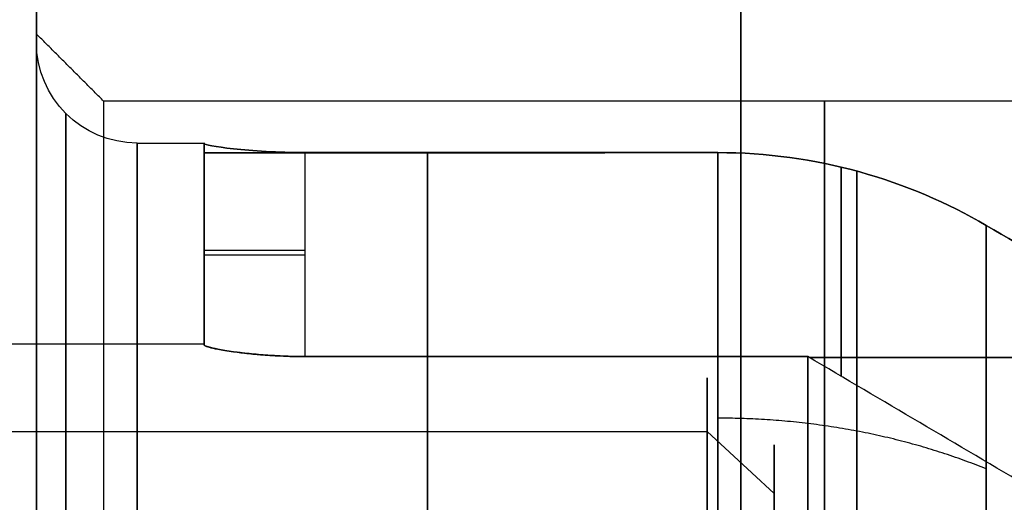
# Model space of a CAD drawing. Header units: millimetres. Extents: x -66 to 114, y 79 to 395.
# Tile 132 of 211: x 86.8 to 89.74, y 146.7 to 148.14. Entities that reach past the tile are written whole.
import ezdxf

# ---------------------------------------------------------------- set-up
doc = ezdxf.new("R2010")
doc.units = ezdxf.units.MM
doc.layers.add('Layer 01', color=7, linetype='Continuous', true_color=0x000000)

msp = doc.modelspace()

# ---------------------------------------------------------------- linework, layer by layer
at = {"layer": 'Layer 01'}
for p, q in [((86.85, 148.0733, -25.15), (86.85, 148.0983, -25.15)), ((86.85, 148.0733, -18.55), (86.85, 148.0983, -18.55)), ((86.85, 148.0733, -11.95), (86.85, 148.0983, -11.95)), ((87.35, 147.7733, -25.15), (87.35, 147.1733, -25.15)), ((87.35, 147.7733, -18.55), (87.35, 147.1733, -18.55)), ((87.35, 147.7733, -11.95), (87.35, 147.1733, -11.95)), ((87.3902, 147.7442, -18.3), (87.35, 147.7442, -18.3)), ((87.3902, 147.7442, -18.8), (87.35, 147.7442, -18.8)), ((87.5, 147.7442, -18.1902), (87.5, 147.7442, -18.15)), ((87.5, 147.7442, -18.95), (87.5, 147.7442, -18.9098)), ((89.25, 147.7013, -25.55), (89.25, 147.0777, -25.55)), ((89.25, 147.0777, -24.75), (89.25, 147.7013, -24.75)), ((89.25, 147.7013, -18.95), (89.25, 147.0777, -18.95)), ((89.25, 147.0777, -18.15), (89.25, 147.7013, -18.15)), ((89.25, 147.7013, -12.35), (89.25, 147.0777, -12.35)), ((89.25, 147.0777, -11.55), (89.25, 147.7013, -11.55)), ((87.35, 147.4722, -25.25), (87.35, 147.4722, -25.05)), ((87.35, 147.4722, -18.65), (87.35, 147.4722, -18.45)), ((87.35, 147.4722, -12.05), (87.35, 147.4722, -11.85)), ((89.1552, 147.1336, -25.55), (90.85, 147.1336, -25.55)), ((90.85, 147.1336, -24.75), (89.1552, 147.1336, -24.75)), ((89.1552, 147.1336, -18.95), (90.85, 147.1336, -18.95)), ((90.85, 147.1336, -18.15), (89.1552, 147.1336, -18.15)), ((89.1552, 147.1336, -12.35), (90.85, 147.1336, -12.35)), ((90.85, 147.1336, -11.55), (89.1552, 147.1336, -11.55)), ((78.4469, 146.9132, -24.3456), (88.85, 146.9132, -24.3456)), ((78.4469, 146.9132, -17.7456), (88.85, 146.9132, -17.7456)), ((78.4469, 146.9132, -11.1456), (88.85, 146.9132, -11.1456)), ((89.05, 146.7284, -24.4222), (88.85, 146.9132, -24.3456)), ((89.05, 146.7284, -17.8222), (88.85, 146.9132, -17.7456)), ((89.05, 146.7284, -11.2222), (88.85, 146.9132, -11.1456)), ((89.05, 146.4733, -25.15), (89.05, 146.8733, -25.15)), ((89.05, 146.4733, -18.55), (89.05, 146.8733, -18.55)), ((89.05, 146.4733, -11.95), (89.05, 146.8733, -11.95))]:
    msp.add_line(p, q, dxfattribs=at)
at = {"layer": 'Layer 01', "extrusion": (-1, -1.01795e-16, -9.64395e-32)}
msp.add_arc((-144.9733, -18.55, -88.95), 15, 90, 270, dxfattribs=at)
at = {"layer": 'Layer 01', "extrusion": (-1, -1.01795e-16, -1.00808e-31)}
msp.add_arc((-144.9733, -18.55, -88.95), 14.35, 90, 270, dxfattribs=at)
at = {"layer": 'Layer 01', "extrusion": (1, 7.29075e-16, -1.82565e-16)}
msp.add_arc((144.9733, -18.55, 86.85), 12.8, 46.528, 175.5192, dxfattribs=at)
at = {"layer": 'Layer 01', "extrusion": (1, -4.83086e-16, 4.5747e-16)}
msp.add_arc((144.9733, -18.55, 86.85), 12.8, 184.4808, 313.472, dxfattribs=at)
at = {"layer": 'Layer 01', "extrusion": (-1, -6.93895e-16, 1.74567e-18)}
msp.add_arc((-144.9733, -18.55, -86.85), 12.3, 228.18969, 355.33666, dxfattribs=at)
at = {"layer": 'Layer 01', "extrusion": (-1, 4.49033e-16, 6.15087e-16)}
msp.add_arc((-144.9733, -18.55, -86.85), 12.3, 4.66334, 131.81031, dxfattribs=at)
at = {"layer": 'Layer 01', "extrusion": (1, 2.27374e-15, -3.85395e-17)}
for centre, start in [((144.9733, -25.15, 86.85), 0), ((144.9733, -18.55, 86.85), 360), ((144.9733, -11.95, 86.85), 360)]:
    msp.add_arc(centre, 3.125, start, 180, dxfattribs=at)
at = {"layer": 'Layer 01', "extrusion": (1, -2.27374e-15, -3.85395e-17)}
for centre, end in [((144.9733, -11.95, 86.85), 360), ((144.9733, -18.55, 86.85), 0), ((144.9733, -25.15, 86.85), 0)]:
    msp.add_arc(centre, 3.125, 180, end, dxfattribs=at)
at = {"layer": 'Layer 01', "extrusion": (0, 0, -1)}
msp.add_arc((-87.15, 148.0733, 11.95), 0.3, 270, 360, dxfattribs=at)
at = {"layer": 'Layer 01', "extrusion": (2.84495e-16, 2.84495e-16, -1)}
for centre in [(-87.15, 148.0733, 18.55), (-87.15, 148.0733, 25.15)]:
    msp.add_arc(centre, 0.3, 270, 0, dxfattribs=at)
at = {"layer": 'Layer 01', "extrusion": (1, -4.68102e-32, -3.85395e-17)}
for centre in [(144.9733, -25.15, 87.05), (144.9733, -18.55, 87.05)]:
    msp.add_arc(centre, 2.925, 360, 180, dxfattribs=at)
at = {"layer": 'Layer 01', "extrusion": (1, -1.17025e-32, -3.85395e-17)}
msp.add_arc((144.9733, -11.95, 87.05), 2.925, 360, 180, dxfattribs=at)
at = {"layer": 'Layer 01', "extrusion": (-1, 1.17025e-32, 3.85395e-17)}
msp.add_arc((-144.9733, -11.95, -87.05), 2.925, 180, 0, dxfattribs=at)
at = {"layer": 'Layer 01', "extrusion": (-1, 4.68102e-32, 3.85395e-17)}
for centre in [(-144.9733, -18.55, -87.05), (-144.9733, -25.15, -87.05)]:
    msp.add_arc(centre, 2.925, 180, 0, dxfattribs=at)
at = {"layer": 'Layer 01', "extrusion": (-1, 0, 0)}
for centre, radius, start, end in [((-144.9733, -25.15, -89.2), 2.925, 0, 180), ((-144.9733, -18.55, -89.2), 2.925, 0, 180), ((-144.9733, -11.95, -89.2), 2.925, 0, 180), ((-144.9733, -11.95, -89.2), 2.925, 180, 0), ((-144.9733, -18.55, -89.2), 2.925, 180, 0), ((-144.9733, -25.15, -89.2), 2.925, 180, 0), ((-144.9733, -25.15, -88.016), 2.8, 188.2132, 261.7868), ((-144.9733, -18.55, -88.016), 2.8, 188.2141, 261.7868), ((-144.9733, -11.95, -88.016), 2.8, 188.2132, 261.7868), ((-144.9733, -11.95, -88.016), 2.8, 98.2132, 171.7868), ((-144.9733, -18.55, -88.016), 2.8, 98.2132, 171.7859), ((-144.9733, -25.15, -88.016), 2.8, 98.2132, 171.7868)]:
    msp.add_arc(centre, radius, start, end, dxfattribs=at)
at = {"layer": 'Layer 01', "extrusion": (1, 8.89458e-32, -1.40202e-16)}
for centre, start, end in [((144.9733, -25.15, 87.15), 180, 0), ((144.9733, -18.55, 87.15), 180, 360), ((144.9733, -25.15, 87.15), 0, 180)]:
    msp.add_arc(centre, 2.8, start, end, dxfattribs=at)
at = {"layer": 'Layer 01', "extrusion": (1, 4.44729e-32, -1.40202e-16)}
for start, end in [(180, 0), (0, 180)]:
    msp.add_arc((144.9733, -11.95, 87.15), 2.8, start, end, dxfattribs=at)
at = {"layer": 'Layer 01', "extrusion": (1, 2.53765e-15, -1.40202e-16)}
msp.add_arc((144.9733, -18.55, 87.15), 2.8, 0, 180, dxfattribs=at)
at = {"layer": 'Layer 01', "extrusion": (-1, 7.9583e-12, -2.84266e-13)}
msp.add_arc((-144.9733, -25.15, -87.35), 2.8, 180, 182.0467, dxfattribs=at)
at = {"layer": 'Layer 01', "extrusion": (-1, 7.95831e-12, -2.84267e-13)}
msp.add_arc((-144.9733, -11.95, -87.35), 2.8, 180, 182.0467, dxfattribs=at)
at = {"layer": 'Layer 01', "extrusion": (-1, 7.96357e-12, 1.43473e-16)}
msp.add_arc((-144.9733, -11.95, -87.35), 2.8, 177.9533, 180, dxfattribs=at)
at = {"layer": 'Layer 01', "extrusion": (-1, 7.96358e-12, 1.43656e-16)}
msp.add_arc((-144.9733, -25.15, -87.35), 2.8, 177.9533, 180, dxfattribs=at)
at = {"layer": 'Layer 01', "extrusion": (-1, 4.8784e-13, -7.08202e-14)}
msp.add_arc((-144.9944, -18.55, -87.35), 2.779, 180, 188.2758, dxfattribs=at)
at = {"layer": 'Layer 01', "extrusion": (-1, 4.93129e-13, 1.4859e-16)}
msp.add_arc((-144.9944, -18.55, -87.35), 2.779, 171.7242, 180, dxfattribs=at)
at = {"layer": 'Layer 01', "extrusion": (0, 1, 0)}
for centre, start, end in [((-87.65, -18.65, 147.7442), 270, 0), ((-87.65, -18.45, 147.7442), 0, 90), ((-87.65, -25.05, 147.4541), 0, 90), ((-87.65, -11.85, 147.4541), 0, 90), ((-87.65, -18.45, 147.4404), 0, 90)]:
    msp.add_arc(centre, 0.3, start, end, dxfattribs=at)
at = {"layer": 'Layer 01', "extrusion": (-1, 1.62373e-14, -1.02444e-14)}
for centre in [(-144.9733, -25.15, -88.882), (-144.9733, -18.55, -88.882), (-144.9733, -11.95, -88.882)]:
    msp.add_arc(centre, 2.8, 188.2132, 261.7868, dxfattribs=at)
at = {"layer": 'Layer 01', "extrusion": (-1, 1.02443e-14, 1.62372e-14)}
for centre in [(-144.9733, -11.95, -88.882), (-144.9733, -18.55, -88.882), (-144.9733, -25.15, -88.882)]:
    msp.add_arc(centre, 2.8, 98.2132, 171.7868, dxfattribs=at)
at = {"layer": 'Layer 01', "extrusion": (1, -6.98041e-12, 3.77956e-13)}
for centre in [(144.9733, -25.15, 89.682), (144.9733, -18.55, 89.682), (144.9733, -11.95, 89.682)]:
    msp.add_arc(centre, 2.5856, 278.8994, 351.1006, dxfattribs=at)
at = {"layer": 'Layer 01', "extrusion": (1, -3.77956e-13, -6.98041e-12)}
for centre in [(144.9733, -25.15, 89.682), (144.9733, -18.55, 89.682), (144.9733, -11.95, 89.682)]:
    msp.add_arc(centre, 2.5856, 8.8994, 81.1006, dxfattribs=at)
at = {"layer": 'Layer 01', "extrusion": (0, -1, 0)}
for centre in [(87.65, -25.25, -147.4541), (87.65, -12.05, -147.4541), (87.65, -18.65, -147.4404)]:
    msp.add_arc(centre, 0.3, 180, 270, dxfattribs=at)
at = {"layer": 'Layer 01', "extrusion": (-1, -3.72509e-17, -1.54471e-17)}
for centre, radius in [((-144.9733, -11.95, -88.85), 2.1), ((-144.9733, -25.15, -88.85), 2.1), ((-144.9733, -18.55, -88.85), 2.1), ((-144.9733, -25.15, -89.05), 1.9), ((-144.9733, -18.55, -89.05), 1.9), ((-144.9733, -11.95, -89.05), 1.9)]:
    msp.add_arc(centre, radius, 67.4773, 247.4773, dxfattribs=at)
at = {"layer": 'Layer 01', "extrusion": (-1, 6.25571e-12, 1.40202e-16)}
for centre in [(-144.9733, -25.15, -87.35), (-144.9733, -18.55, -87.35), (-144.9733, -11.95, -87.35)]:
    msp.add_arc(centre, 2.2, 177.3947, 180, dxfattribs=at)
at = {"layer": 'Layer 01', "extrusion": (-1, 6.24903e-12, -2.84205e-13)}
msp.add_arc((-144.9733, -11.95, -87.35), 2.2, 180, 182.6053, dxfattribs=at)
at = {"layer": 'Layer 01', "extrusion": (-1, 6.24904e-12, -2.84206e-13)}
for centre in [(-144.9733, -18.55, -87.35), (-144.9733, -25.15, -87.35)]:
    msp.add_arc(centre, 2.2, 180, 182.6053, dxfattribs=at)
at = {"layer": 'Layer 01', "extrusion": (-1, -6.23131e-12, -6.24743e-12)}
msp.add_arc((-144.9733, -25.15, -89.15), 2.2, 100.4757, 169.5243, dxfattribs=at)
at = {"layer": 'Layer 01', "extrusion": (-1, -6.22614e-12, -6.2342e-12)}
msp.add_arc((-144.9733, -18.55, -89.15), 2.2, 100.4757, 169.5243, dxfattribs=at)
at = {"layer": 'Layer 01', "extrusion": (-1, -6.24087e-12, -6.24087e-12)}
msp.add_arc((-144.9733, -11.95, -89.15), 2.2, 100.4757, 169.5243, dxfattribs=at)
at = {"layer": 'Layer 01', "extrusion": (-1, -6.2342e-12, 6.22614e-12)}
for centre in [(-144.9733, -11.95, -89.15), (-144.9733, -18.55, -89.15)]:
    msp.add_arc(centre, 2.2, 190.4757, 259.5243, dxfattribs=at)
at = {"layer": 'Layer 01', "extrusion": (-1, -6.24656e-12, 6.2385e-12)}
msp.add_arc((-144.9733, -25.15, -89.15), 2.2, 190.4757, 259.5243, dxfattribs=at)
at = {"layer": 'Layer 01'}
for points, degree in [([(88.95, 159.9733, 0.45), (88.95, 144.9733, 0.45), (88.95, 129.9733, 0.45)], 2), ([(88.95, 129.9733, -37.55), (88.95, 144.9733, -37.55), (88.95, 159.9733, -37.55)], 2), ([(88.95, 159.9733, 0.45), (88.95, 144.9733, 0.45), (88.95, 129.9733, 0.45)], 2), ([(88.95, 129.9733, -37.55), (88.95, 144.9733, -37.55), (88.95, 159.9733, -37.55)], 2), ([(87.05, 147.8983, -25.15), (86.95, 147.9983, -25.15), (86.85, 148.0983, -25.15)], 2), ([(87.05, 147.8983, -18.55), (86.95, 147.9983, -18.55), (86.85, 148.0983, -18.55)], 2), ([(87.05, 147.8983, -11.95), (86.95, 147.9983, -11.95), (86.85, 148.0983, -11.95)], 2), ([(91.35, 147.8983, -25.15), (89.2, 147.8983, -25.15), (87.05, 147.8983, -25.15)], 2), ([(91.35, 147.8983, -18.55), (89.2, 147.8983, -18.55), (87.05, 147.8983, -18.55)], 2), ([(91.35, 147.8983, -11.95), (89.2, 147.8983, -11.95), (87.05, 147.8983, -11.95)], 2), ([(87.15, 147.7733, -25.15), (87.25, 147.7733, -25.15), (87.35, 147.7733, -25.15)], 2), ([(87.15, 147.7733, -18.55), (87.25, 147.7733, -18.55), (87.35, 147.7733, -18.55)], 2), ([(87.15, 147.7733, -11.95), (87.25, 147.7733, -11.95), (87.35, 147.7733, -11.95)], 2), ([(87.35, 147.1711, -25.25), (87.35, 147.4713, -25.25), (87.35, 147.7715, -25.25)], 2), ([(87.35, 147.7715, -25.05), (87.35, 147.4713, -25.05), (87.35, 147.1711, -25.05)], 2), ([(87.35, 147.1711, -12.05), (87.35, 147.4713, -12.05), (87.35, 147.7715, -12.05)], 2), ([(87.35, 147.7715, -11.85), (87.35, 147.4713, -11.85), (87.35, 147.1711, -11.85)], 2), ([(87.35, 147.7444, -18.95), (87.45, 147.7446, -18.95), (87.55, 147.7446, -18.9501), (87.65, 147.7442, -18.95)], 3), ([(87.65, 147.7442, -18.15), (87.55, 147.7442, -18.15), (87.45, 147.7442, -18.15), (87.35, 147.7444, -18.15)], 3), ([(87.35, 147.7442, -18.65), (87.35, 147.7443, -18.8), (87.35, 147.7444, -18.95)], 2), ([(87.35, 147.7444, -18.15), (87.35, 147.7443, -18.3), (87.35, 147.7442, -18.45)], 2), ([(87.35, 147.1711, -18.65), (87.35, 147.4576, -18.65), (87.35, 147.7442, -18.65)], 2), ([(87.35, 147.7442, -18.45), (87.35, 147.4576, -18.45), (87.35, 147.1711, -18.45)], 2), ([(87.65, 147.7446, -25.55), (88.266, 147.7446, -25.55), (88.882, 147.7446, -25.55)], 2), ([(87.65, 147.7446, -12.35), (88.266, 147.7446, -12.35), (88.882, 147.7446, -12.35)], 2), ([(88.882, 147.7446, -11.55), (88.266, 147.7446, -11.55), (87.65, 147.7446, -11.55)], 2), ([(88.882, 147.7446, -24.75), (88.266, 147.7446, -24.75), (87.65, 147.7446, -24.75)], 2), ([(87.65, 147.7446, -25.55), (87.65, 147.4406, -25.55), (87.65, 147.1367, -25.55)], 2), ([(87.65, 147.7446, -24.75), (87.65, 147.4406, -24.75), (87.65, 147.1367, -24.75)], 2), ([(87.65, 147.7442, -18.95), (88.266, 147.7444, -18.95), (88.882, 147.7446, -18.95)], 2), ([(88.882, 147.7446, -18.15), (88.266, 147.7444, -18.15), (87.65, 147.7442, -18.15)], 2), ([(87.65, 147.7446, -12.35), (87.65, 147.4406, -12.35), (87.65, 147.1367, -12.35)], 2), ([(87.65, 147.7446, -11.55), (87.65, 147.4406, -11.55), (87.65, 147.1367, -11.55)], 2), ([(87.65, 147.7442, -18.95), (87.65, 147.4404, -18.95), (87.65, 147.1367, -18.95)], 2), ([(87.65, 147.7442, -18.15), (87.65, 147.4404, -18.15), (87.65, 147.1367, -18.15)], 2), ([(89.682, 147.5278, -25.55), (89.9226, 147.3873, -25.55), (90.1452, 147.2569, -25.55), (90.35, 147.1367, -25.55)], 3), ([(89.682, 147.5278, -18.95), (89.9226, 147.3873, -18.95), (90.1452, 147.2569, -18.95), (90.35, 147.1367, -18.95)], 3), ([(89.682, 147.5278, -12.35), (89.9226, 147.3873, -12.35), (90.1452, 147.2569, -12.35), (90.35, 147.1367, -12.35)], 3), ([(90.35, 147.1367, -24.75), (90.1456, 147.2566, -24.75), (89.923, 147.387, -24.75), (89.682, 147.5278, -24.75)], 3), ([(90.35, 147.1367, -18.15), (90.1456, 147.2566, -18.15), (89.923, 147.387, -18.15), (89.682, 147.5278, -18.15)], 3), ([(90.35, 147.1367, -11.55), (90.1456, 147.2566, -11.55), (89.923, 147.387, -11.55), (89.682, 147.5278, -11.55)], 3), ([(87.35, 147.1733, -25.15), (82.9, 147.1733, -25.15), (78.45, 147.1733, -25.15)], 2), ([(87.35, 147.1733, -18.55), (82.9, 147.1733, -18.55), (78.45, 147.1733, -18.55)], 2), ([(87.35, 147.1733, -11.95), (82.9, 147.1733, -11.95), (78.45, 147.1733, -11.95)], 2), ([(89.15, 147.1367, -24.75), (88.4, 147.1367, -24.75), (87.65, 147.1367, -24.75)], 2), ([(89.15, 147.1367, -18.15), (88.4, 147.1367, -18.15), (87.65, 147.1367, -18.15)], 2), ([(89.15, 147.1367, -11.55), (88.4, 147.1367, -11.55), (87.65, 147.1367, -11.55)], 2), ([(87.65, 147.1367, -12.35), (88.4, 147.1367, -12.35), (89.15, 147.1367, -12.35)], 2), ([(87.65, 147.1367, -18.95), (88.4, 147.1367, -18.95), (89.15, 147.1367, -18.95)], 2), ([(87.65, 147.1367, -25.55), (88.4, 147.1367, -25.55), (89.15, 147.1367, -25.55)], 2), ([(89.8179, 146.743, -25.55), (89.5953, 146.8743, -25.55), (89.3726, 147.0055, -25.55), (89.15, 147.1367, -25.55)], 3), ([(89.8179, 146.743, -24.75), (89.5953, 146.8743, -24.75), (89.3726, 147.0055, -24.75), (89.15, 147.1367, -24.75)], 3), ([(89.8179, 146.743, -18.95), (89.5953, 146.8743, -18.95), (89.3726, 147.0055, -18.95), (89.15, 147.1367, -18.95)], 3), ([(89.8179, 146.743, -18.15), (89.5953, 146.8743, -18.15), (89.3726, 147.0055, -18.15), (89.15, 147.1367, -18.15)], 3), ([(89.8179, 146.743, -12.35), (89.5953, 146.8743, -12.35), (89.3726, 147.0055, -12.35), (89.15, 147.1367, -12.35)], 3), ([(89.8179, 146.743, -11.55), (89.5953, 146.8743, -11.55), (89.3726, 147.0055, -11.55), (89.15, 147.1367, -11.55)], 3)]:
    msp.add_open_spline(points, degree=degree, dxfattribs=at)
for points, knots in [([(86.85, 141.8733, -25.15), (86.85, 141.8733, -24.953), (86.85, 141.9005, -24.6626), (86.85, 141.9799, -24.3328), (86.85, 142.0315, -24.1701), (86.85, 142.0561, -24.1008), (86.85, 142.0731, -24.0548), (86.85, 142.0812, -24.0338), (86.85, 142.2483, -23.6112), (86.85, 142.4789, -23.2604), (86.85, 142.9325, -22.8067), (86.85, 143.1772, -22.607), (86.85, 143.4942, -22.4215), (86.85, 143.6606, -22.3406), (86.85, 143.7336, -22.3085), (86.85, 143.7826, -22.2877), (86.85, 143.8094, -22.2767), (86.85, 144.1984, -22.1226), (86.85, 144.5795, -22.0501), (86.85, 145.1703, -22.05), (86.85, 145.4606, -22.0771), (86.85, 145.7905, -22.1565), (86.85, 145.9532, -22.2081), (86.85, 146.0224, -22.2328), (86.85, 146.0685, -22.2498), (86.85, 146.0896, -22.2578), (86.85, 146.5121, -22.425), (86.85, 146.8629, -22.6556), (86.85, 147.3166, -23.1091), (86.85, 147.5163, -23.3539), (86.85, 147.7018, -23.6709), (86.85, 147.7827, -23.8373), (86.85, 147.8148, -23.9103), (86.85, 147.8357, -23.9593), (86.85, 147.8466, -23.986), (86.85, 148.0008, -24.3753), (86.85, 148.0733, -24.7556), (86.85, 148.0733, -25.15)], [0, 0, 0, 0, 0.611216, 0.916824, 1.069628, 1.14603, 1.14603, 1.222432, 1.222432, 2.444863, 2.444863, 3.056079, 3.361687, 3.514491, 3.590893, 3.590893, 3.667295, 3.667295, 4.889727, 4.889727, 5.500943, 5.806551, 5.959355, 6.035757, 6.035757, 6.112159, 6.112159, 7.33459, 7.33459, 7.945806, 8.251414, 8.404218, 8.48062, 8.48062, 8.557022, 8.557022, 9.779454, 9.779454, 9.779454, 9.779454]), ([(86.85, 148.0733, -25.15), (86.85, 148.0733, -25.347), (86.85, 148.0461, -25.6374), (86.85, 147.9668, -25.9672), (86.85, 147.9152, -26.1299), (86.85, 147.8905, -26.1992), (86.85, 147.8735, -26.2452), (86.85, 147.8655, -26.2662), (86.85, 147.6983, -26.6888), (86.85, 147.4677, -27.0396), (86.85, 147.0142, -27.4933), (86.85, 146.7694, -27.693), (86.85, 146.4524, -27.8785), (86.85, 146.286, -27.9594), (86.85, 146.2131, -27.9915), (86.85, 146.164, -28.0123), (86.85, 146.1373, -28.0233), (86.85, 145.7482, -28.1774), (86.85, 145.3672, -28.2499), (86.85, 144.7764, -28.25), (86.85, 144.4861, -28.2229), (86.85, 144.1562, -28.1435), (86.85, 143.9935, -28.0919), (86.85, 143.9242, -28.0672), (86.85, 143.8781, -28.0502), (86.85, 143.8571, -28.0422), (86.85, 143.4346, -27.875), (86.85, 143.0838, -27.6444), (86.85, 142.6301, -27.1909), (86.85, 142.4304, -26.9461), (86.85, 142.2448, -26.6291), (86.85, 142.164, -26.4627), (86.85, 142.1318, -26.3897), (86.85, 142.111, -26.3407), (86.85, 142.1001, -26.314), (86.85, 141.9459, -25.9247), (86.85, 141.8733, -25.5444), (86.85, 141.8733, -25.15)], [0, 0, 0, 0, 0.611216, 0.916824, 1.069628, 1.14603, 1.14603, 1.222432, 1.222432, 2.444863, 2.444863, 3.056079, 3.361687, 3.514491, 3.590893, 3.590893, 3.667295, 3.667295, 4.889727, 4.889727, 5.500943, 5.806551, 5.959355, 6.035757, 6.035757, 6.112159, 6.112159, 7.33459, 7.33459, 7.945806, 8.251414, 8.404218, 8.48062, 8.48062, 8.557022, 8.557022, 9.779454, 9.779454, 9.779454, 9.779454]), ([(86.85, 141.8733, -18.55), (86.85, 141.8733, -18.353), (86.85, 141.9005, -18.0626), (86.85, 141.9799, -17.7328), (86.85, 142.0315, -17.5701), (86.85, 142.0561, -17.5008), (86.85, 142.0731, -17.4548), (86.85, 142.0812, -17.4338), (86.85, 142.2483, -17.0112), (86.85, 142.4789, -16.6604), (86.85, 142.9325, -16.2067), (86.85, 143.1772, -16.007), (86.85, 143.4942, -15.8215), (86.85, 143.6606, -15.7406), (86.85, 143.7336, -15.7085), (86.85, 143.7826, -15.6877), (86.85, 143.8094, -15.6767), (86.85, 144.1984, -15.5226), (86.85, 144.5795, -15.4501), (86.85, 145.1703, -15.45), (86.85, 145.4606, -15.4771), (86.85, 145.7905, -15.5565), (86.85, 145.9532, -15.6081), (86.85, 146.0224, -15.6328), (86.85, 146.0685, -15.6498), (86.85, 146.0896, -15.6578), (86.85, 146.5121, -15.825), (86.85, 146.8629, -16.0556), (86.85, 147.3166, -16.5091), (86.85, 147.5163, -16.7539), (86.85, 147.7018, -17.0709), (86.85, 147.7827, -17.2373), (86.85, 147.8148, -17.3103), (86.85, 147.8357, -17.3593), (86.85, 147.8466, -17.386), (86.85, 148.0008, -17.7753), (86.85, 148.0733, -18.1556), (86.85, 148.0733, -18.55)], [0, 0, 0, 0, 0.611216, 0.916824, 1.069628, 1.14603, 1.14603, 1.222432, 1.222432, 2.444863, 2.444863, 3.056079, 3.361687, 3.514491, 3.590893, 3.590893, 3.667295, 3.667295, 4.889727, 4.889727, 5.500943, 5.806551, 5.959355, 6.035757, 6.035757, 6.112159, 6.112159, 7.33459, 7.33459, 7.945806, 8.251414, 8.404218, 8.48062, 8.48062, 8.557022, 8.557022, 9.779454, 9.779454, 9.779454, 9.779454]), ([(86.85, 148.0733, -18.55), (86.85, 148.0733, -18.747), (86.85, 148.0461, -19.0374), (86.85, 147.9668, -19.3672), (86.85, 147.9152, -19.5299), (86.85, 147.8905, -19.5992), (86.85, 147.8735, -19.6452), (86.85, 147.8655, -19.6662), (86.85, 147.6983, -20.0888), (86.85, 147.4677, -20.4396), (86.85, 147.0142, -20.8933), (86.85, 146.7694, -21.093), (86.85, 146.4524, -21.2785), (86.85, 146.286, -21.3594), (86.85, 146.2131, -21.3915), (86.85, 146.164, -21.4123), (86.85, 146.1373, -21.4233), (86.85, 145.7482, -21.5774), (86.85, 145.3672, -21.6499), (86.85, 144.7764, -21.65), (86.85, 144.4861, -21.6229), (86.85, 144.1562, -21.5435), (86.85, 143.9935, -21.4919), (86.85, 143.9242, -21.4672), (86.85, 143.8781, -21.4502), (86.85, 143.8571, -21.4422), (86.85, 143.4346, -21.275), (86.85, 143.0838, -21.0444), (86.85, 142.6301, -20.5909), (86.85, 142.4304, -20.3461), (86.85, 142.2448, -20.0291), (86.85, 142.164, -19.8627), (86.85, 142.1318, -19.7897), (86.85, 142.111, -19.7407), (86.85, 142.1001, -19.714), (86.85, 141.9459, -19.3247), (86.85, 141.8733, -18.9444), (86.85, 141.8733, -18.55)], [0, 0, 0, 0, 0.611216, 0.916824, 1.069628, 1.14603, 1.14603, 1.222432, 1.222432, 2.444863, 2.444863, 3.056079, 3.361687, 3.514491, 3.590893, 3.590893, 3.667295, 3.667295, 4.889727, 4.889727, 5.500943, 5.806551, 5.959355, 6.035757, 6.035757, 6.112159, 6.112159, 7.33459, 7.33459, 7.945806, 8.251414, 8.404218, 8.48062, 8.48062, 8.557022, 8.557022, 9.779454, 9.779454, 9.779454, 9.779454]), ([(86.85, 141.8733, -11.95), (86.85, 141.8733, -11.753), (86.85, 141.9005, -11.4626), (86.85, 141.9799, -11.1328), (86.85, 142.0315, -10.9701), (86.85, 142.0561, -10.9008), (86.85, 142.0731, -10.8548), (86.85, 142.0812, -10.8338), (86.85, 142.2483, -10.4112), (86.85, 142.4789, -10.0604), (86.85, 142.9325, -9.6067), (86.85, 143.1772, -9.407), (86.85, 143.4942, -9.2215), (86.85, 143.6606, -9.1406), (86.85, 143.7336, -9.1085), (86.85, 143.7826, -9.0877), (86.85, 143.8094, -9.0767), (86.85, 144.1984, -8.9226), (86.85, 144.5795, -8.8501), (86.85, 145.1703, -8.85), (86.85, 145.4606, -8.8771), (86.85, 145.7905, -8.9565), (86.85, 145.9532, -9.0081), (86.85, 146.0224, -9.0328), (86.85, 146.0685, -9.0498), (86.85, 146.0896, -9.0578), (86.85, 146.5121, -9.225), (86.85, 146.8629, -9.4556), (86.85, 147.3166, -9.9091), (86.85, 147.5163, -10.1539), (86.85, 147.7018, -10.4709), (86.85, 147.7827, -10.6373), (86.85, 147.8148, -10.7103), (86.85, 147.8357, -10.7593), (86.85, 147.8466, -10.786), (86.85, 148.0008, -11.1753), (86.85, 148.0733, -11.5556), (86.85, 148.0733, -11.95)], [0, 0, 0, 0, 0.611216, 0.916824, 1.069628, 1.14603, 1.14603, 1.222432, 1.222432, 2.444863, 2.444863, 3.056079, 3.361687, 3.514491, 3.590893, 3.590893, 3.667295, 3.667295, 4.889727, 4.889727, 5.500943, 5.806551, 5.959355, 6.035757, 6.035757, 6.112159, 6.112159, 7.33459, 7.33459, 7.945806, 8.251414, 8.404218, 8.48062, 8.48062, 8.557022, 8.557022, 9.779454, 9.779454, 9.779454, 9.779454]), ([(86.85, 148.0733, -11.95), (86.85, 148.0733, -12.147), (86.85, 148.0461, -12.4374), (86.85, 147.9668, -12.7672), (86.85, 147.9152, -12.9299), (86.85, 147.8905, -12.9992), (86.85, 147.8735, -13.0452), (86.85, 147.8655, -13.0662), (86.85, 147.6983, -13.4888), (86.85, 147.4677, -13.8396), (86.85, 147.0142, -14.2933), (86.85, 146.7694, -14.493), (86.85, 146.4524, -14.6785), (86.85, 146.286, -14.7594), (86.85, 146.2131, -14.7915), (86.85, 146.164, -14.8123), (86.85, 146.1373, -14.8233), (86.85, 145.7482, -14.9774), (86.85, 145.3672, -15.0499), (86.85, 144.7764, -15.05), (86.85, 144.4861, -15.0229), (86.85, 144.1562, -14.9435), (86.85, 143.9935, -14.8919), (86.85, 143.9242, -14.8672), (86.85, 143.8781, -14.8502), (86.85, 143.8571, -14.8422), (86.85, 143.4346, -14.675), (86.85, 143.0838, -14.4444), (86.85, 142.6301, -13.9909), (86.85, 142.4304, -13.7461), (86.85, 142.2448, -13.4291), (86.85, 142.164, -13.2627), (86.85, 142.1318, -13.1897), (86.85, 142.111, -13.1407), (86.85, 142.1001, -13.114), (86.85, 141.9459, -12.7247), (86.85, 141.8733, -12.3444), (86.85, 141.8733, -11.95)], [0, 0, 0, 0, 0.611216, 0.916824, 1.069628, 1.14603, 1.14603, 1.222432, 1.222432, 2.444863, 2.444863, 3.056079, 3.361687, 3.514491, 3.590893, 3.590893, 3.667295, 3.667295, 4.889727, 4.889727, 5.500943, 5.806551, 5.959355, 6.035757, 6.035757, 6.112159, 6.112159, 7.33459, 7.33459, 7.945806, 8.251414, 8.404218, 8.48062, 8.48062, 8.557022, 8.557022, 9.779454, 9.779454, 9.779454, 9.779454]), ([(87.35, 147.7715, -25.25), (87.35, 147.7687, -25.329), (87.3823, 147.7621, -25.4065), (87.4932, 147.7497, -25.5175), (87.5701, 147.7447, -25.5496), (87.65, 147.7446, -25.55)], [0, 0, 0, 0, 0.2420381, 0.2420381, 0.4840762, 0.4840762, 0.4840762, 0.4840762]), ([(87.35, 147.7715, -12.05), (87.35, 147.7687, -12.1289), (87.3822, 147.7621, -12.2063), (87.4933, 147.7497, -12.3176), (87.5694, 147.7447, -12.3493), (87.65, 147.7446, -12.35)], [0, 0, 0, 0, 0.242, 0.242, 0.484, 0.484, 0.484, 0.484]), ([(87.65, 147.7446, -11.55), (87.5694, 147.7447, -11.5507), (87.4934, 147.7497, -11.5824), (87.3823, 147.7621, -11.6934), (87.35, 147.7687, -11.7711), (87.35, 147.7715, -11.85)], [0, 0, 0, 0, 0.2419889, 0.2419889, 0.4839778, 0.4839778, 0.4839778, 0.4839778]), ([(87.65, 147.7446, -24.75), (87.5701, 147.7447, -24.7504), (87.4933, 147.7497, -24.7825), (87.3824, 147.7621, -24.8933), (87.35, 147.7687, -24.971), (87.35, 147.7715, -25.05)], [0, 0, 0, 0, 0.2420312, 0.2420312, 0.4840624, 0.4840624, 0.4840624, 0.4840624]), ([(88.882, 147.7446, -25.55), (89.026, 147.7446, -25.55), (89.1695, 147.7246, -25.55), (89.4403, 147.6496, -25.55), (89.5676, 147.5947, -25.55), (89.682, 147.5278, -25.55)], [-0.8410225, -0.8410225, -0.8410225, -0.8410225, -0.4205113, -0.4205113, 0, 0, 0, 0]), ([(89.682, 147.5278, -24.75), (89.5676, 147.5947, -24.75), (89.4403, 147.6496, -24.75), (89.1695, 147.7246, -24.75), (89.026, 147.7446, -24.75), (88.882, 147.7446, -24.75)], [-0.8410225, -0.8410225, -0.8410225, -0.8410225, -0.4205113, -0.4205113, 0, 0, 0, 0]), ([(88.882, 147.7446, -18.95), (89.026, 147.7446, -18.95), (89.1695, 147.7246, -18.95), (89.4403, 147.6496, -18.95), (89.5676, 147.5947, -18.95), (89.682, 147.5278, -18.95)], [-0.8410225, -0.8410225, -0.8410225, -0.8410225, -0.4205113, -0.4205113, 0, 0, 0, 0]), ([(89.682, 147.5278, -18.15), (89.5676, 147.5947, -18.15), (89.4403, 147.6496, -18.15), (89.1695, 147.7246, -18.15), (89.026, 147.7446, -18.15), (88.882, 147.7446, -18.15)], [-0.8410225, -0.8410225, -0.8410225, -0.8410225, -0.4205113, -0.4205113, 0, 0, 0, 0]), ([(88.882, 147.7446, -12.35), (89.026, 147.7446, -12.35), (89.1695, 147.7246, -12.35), (89.4403, 147.6496, -12.35), (89.5676, 147.5947, -12.35), (89.682, 147.5278, -12.35)], [-0.8410225, -0.8410225, -0.8410225, -0.8410225, -0.4205113, -0.4205113, 0, 0, 0, 0]), ([(89.682, 147.5278, -11.55), (89.5676, 147.5947, -11.55), (89.4403, 147.6496, -11.55), (89.1695, 147.7246, -11.55), (89.026, 147.7446, -11.55), (88.882, 147.7446, -11.55)], [-0.8410225, -0.8410225, -0.8410225, -0.8410225, -0.4205113, -0.4205113, 0, 0, 0, 0]), ([(87.65, 147.1367, -24.75), (87.5694, 147.1368, -24.7507), (87.4933, 147.1431, -24.7823), (87.3821, 147.1591, -24.8938), (87.35, 147.1675, -24.9711), (87.35, 147.1711, -25.05)], [-0.4846141, -0.4846141, -0.4846141, -0.4846141, -0.242307, -0.242307, 0, 0, 0, 0]), ([(87.65, 147.1367, -11.55), (87.5694, 147.1368, -11.5507), (87.4933, 147.1431, -11.5823), (87.3821, 147.1591, -11.6938), (87.35, 147.1675, -11.7711), (87.35, 147.1711, -11.85)], [-0.4846141, -0.4846141, -0.4846141, -0.4846141, -0.242307, -0.242307, 0, 0, 0, 0]), ([(87.35, 147.1711, -12.05), (87.35, 147.1675, -12.1289), (87.3823, 147.159, -12.2065), (87.4933, 147.1431, -12.3176), (87.5694, 147.1368, -12.3493), (87.65, 147.1367, -12.35)], [-0.4845776, -0.4845776, -0.4845776, -0.4845776, -0.2422888, -0.2422888, 0, 0, 0, 0]), ([(87.35, 147.1711, -25.25), (87.35, 147.1675, -25.3289), (87.3823, 147.159, -25.4065), (87.4933, 147.1431, -25.5176), (87.5694, 147.1368, -25.5493), (87.65, 147.1367, -25.55)], [-0.4845776, -0.4845776, -0.4845776, -0.4845776, -0.2422888, -0.2422888, 0, 0, 0, 0]), ([(87.35, 147.1711, -18.65), (87.35, 147.17, -18.6733), (87.3525, 147.1678, -18.7049), (87.3706, 147.1628, -18.761), (87.3791, 147.1609, -18.781), (87.3969, 147.1575, -18.8116), (87.4038, 147.1563, -18.8219), (87.4193, 147.1538, -18.8422), (87.4294, 147.1523, -18.8537), (87.5049, 147.1415, -18.9292), (87.5877, 147.1367, -18.95), (87.65, 147.1367, -18.95)], [0, 0, 0, 0, 0.120065, 0.120065, 0.1800975, 0.1800975, 0.2101138, 0.2101138, 0.24013, 0.24013, 0.48026, 0.48026, 0.48026, 0.48026]), ([(87.65, 147.1367, -18.15), (87.6188, 147.1367, -18.15), (87.5834, 147.1379, -18.1549), (87.528, 147.1415, -18.1752), (87.5093, 147.143, -18.1842), (87.4817, 147.1457, -18.2014), (87.4726, 147.1467, -18.2078), (87.4548, 147.1488, -18.2219), (87.4474, 147.1497, -18.2283), (87.3987, 147.1567, -18.2771), (87.3766, 147.1612, -18.3204), (87.3525, 147.1678, -18.3951), (87.35, 147.17, -18.4267), (87.35, 147.1711, -18.45)], [0, 0, 0, 0, 0.1188279, 0.1188279, 0.1782418, 0.1782418, 0.2079488, 0.2079488, 0.2376557, 0.2376557, 0.3564836, 0.3564836, 0.4753115, 0.4753115, 0.4753115, 0.4753115])]:
    msp.add_open_spline(points, degree=3, knots=knots, dxfattribs=at)
for points, weights in [([(86.9376, 142.0852, -11.95), (86.9376, 142.0852, -17.7263), (86.9376, 147.8615, -17.7263), (86.9376, 147.8615, -11.95)], [0.853553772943, 0.284517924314, 0.284517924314, 0.853553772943]), ([(86.9376, 142.0852, -18.55), (86.9376, 142.0852, -24.3263), (86.9376, 147.8615, -24.3263), (86.9376, 147.8615, -18.55)], [0.853553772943, 0.284517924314, 0.284517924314, 0.853553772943]), ([(86.9376, 142.0852, -25.15), (86.9376, 142.0852, -30.9263), (86.9376, 147.8615, -30.9263), (86.9376, 147.8615, -25.15)], [0.853553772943, 0.284517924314, 0.284517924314, 0.853553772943]), ([(86.9376, 147.8615, -25.15), (86.9376, 147.8615, -19.3737), (86.9376, 142.0852, -19.3737), (86.9376, 142.0852, -25.15)], [0.853553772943, 0.284517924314, 0.284517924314, 0.853553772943]), ([(86.9376, 147.8615, -18.55), (86.9376, 147.8615, -12.7737), (86.9376, 142.0852, -12.7737), (86.9376, 142.0852, -18.55)], [0.853553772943, 0.284517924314, 0.284517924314, 0.853553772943]), ([(86.9376, 147.8615, -11.95), (86.9376, 147.8615, -6.1737), (86.9376, 142.0852, -6.1737), (86.9376, 142.0852, -11.95)], [0.853553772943, 0.284517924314, 0.284517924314, 0.853553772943]), ([(89.2962, 145.3733, -27.8662), (89.2962, 146.6173, -27.683), (89.2962, 147.5063, -26.7939), (89.2962, 147.6895, -25.55)], [0.979500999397, 0.850585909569, 0.850585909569, 0.979500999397]), ([(89.2962, 147.6895, -24.75), (89.2962, 147.5063, -23.5061), (89.2962, 146.6173, -22.617), (89.2962, 145.3733, -22.4338)], [0.979500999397, 0.850585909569, 0.850585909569, 0.979500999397]), ([(89.2962, 145.3733, -21.2662), (89.2962, 146.6173, -21.083), (89.2962, 147.5063, -20.1939), (89.2962, 147.6895, -18.95)], [0.979500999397, 0.850585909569, 0.850585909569, 0.979500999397]), ([(89.2962, 147.6895, -18.15), (89.2962, 147.5063, -16.9061), (89.2962, 146.6173, -16.017), (89.2962, 145.3733, -15.8338)], [0.979500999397, 0.850585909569, 0.850585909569, 0.979500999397]), ([(89.2962, 145.3733, -14.6662), (89.2962, 146.6173, -14.483), (89.2962, 147.5063, -13.5939), (89.2962, 147.6895, -12.35)], [0.979500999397, 0.850585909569, 0.850585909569, 0.979500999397]), ([(89.2962, 147.6895, -11.55), (89.2962, 147.5063, -10.3061), (89.2962, 146.6173, -9.417), (89.2962, 145.3733, -9.2338)], [0.979500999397, 0.850585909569, 0.850585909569, 0.979500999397]), ([(89.682, 146.8017, -26.9783), (89.4374, 146.9015, -27.0782), (89.1645, 146.9532, -27.1299), (88.882, 146.9532, -27.1299)], [0.898115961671, 0.877714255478, 0.877714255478, 0.898115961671]), ([(89.682, 146.8017, -23.3217), (89.4374, 146.9015, -23.2218), (89.1645, 146.9532, -23.1701), (88.882, 146.9532, -23.1701)], [0.898115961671, 0.877714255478, 0.877714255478, 0.898115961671]), ([(89.682, 146.8017, -20.3783), (89.4374, 146.9015, -20.4782), (89.1645, 146.9532, -20.5299), (88.882, 146.9532, -20.5299)], [0.898115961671, 0.877714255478, 0.877714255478, 0.898115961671]), ([(89.682, 146.8017, -16.7217), (89.4374, 146.9015, -16.6218), (89.1645, 146.9532, -16.5701), (88.882, 146.9532, -16.5701)], [0.898115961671, 0.877714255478, 0.877714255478, 0.898115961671]), ([(89.682, 146.8017, -13.7783), (89.4374, 146.9015, -13.8782), (89.1645, 146.9532, -13.9299), (88.882, 146.9532, -13.9299)], [0.898115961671, 0.877714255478, 0.877714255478, 0.898115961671]), ([(89.682, 146.8017, -10.1217), (89.4374, 146.9015, -10.0218), (89.1645, 146.9532, -9.9701), (88.882, 146.9532, -9.9701)], [0.898115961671, 0.877714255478, 0.877714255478, 0.898115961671])]:
    msp.add_rational_spline(points, weights, degree=3, dxfattribs=at)

doc.saveas('drawing.dxf')
